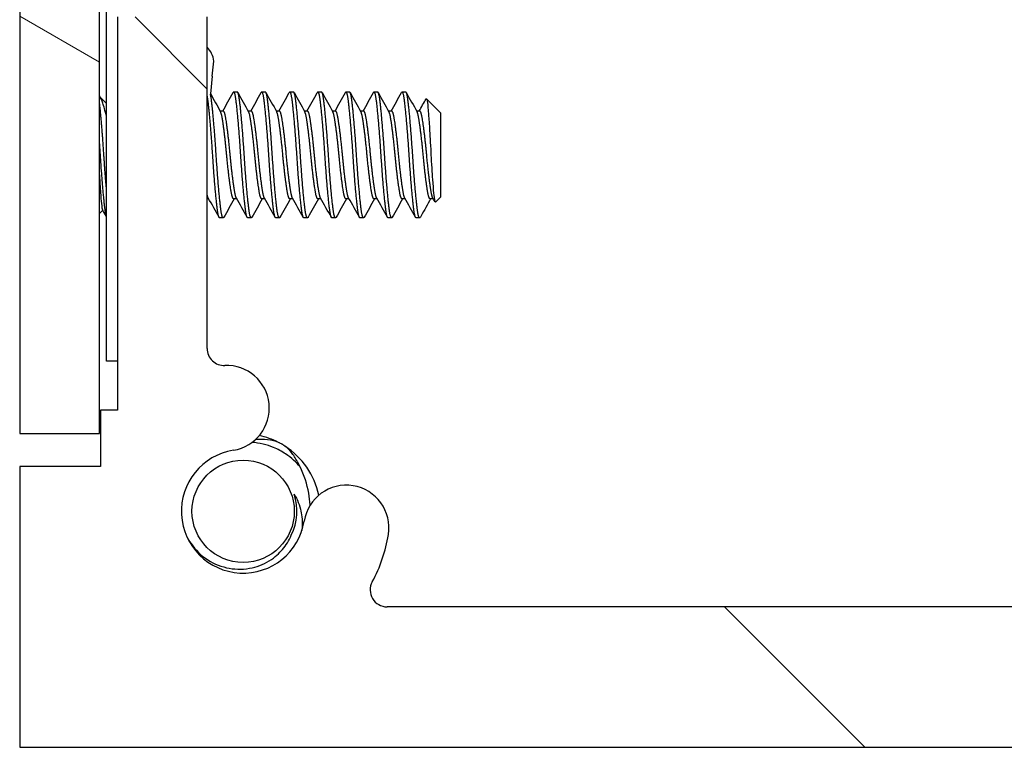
# Model space of a CAD drawing. Header units: millimetres. Extents: x 56 to 1798, y 64 to 1375.
# Tile 37 of 71: x 965 to 987, y 453 to 470. Entities that reach past the tile are written whole.
import ezdxf

# ---------------------------------------------------------------- set-up
doc = ezdxf.new("R2010")
doc.units = ezdxf.units.MM
doc.header["$LTSCALE"] = 6.666667
doc.layers.add('Hatch (ANSI)', color=7, linetype='Continuous', lineweight=18)
doc.layers.add('Visible (ANSI)', color=7, linetype='Continuous', lineweight=25)

msp = doc.modelspace()

# ---------------------------------------------------------------- hatches: boundary and pattern name
at = {"layer": 'Hatch (ANSI)'}
h = msp.add_hatch(dxfattribs=at)
h.set_pattern_fill('ANSI31', color=256, scale=169.333333, angle=105, style=0)
h.set_pattern_definition([(150, (0, 0), (-10.58333, -18.33087), [])])
h.paths.add_polyline_path([(964.6909, 460.1469), (966.4943, 460.1469), (966.4943, 1004.7483), (964.6909, 1004.7483)])
h = msp.add_hatch(dxfattribs=at)
h.set_pattern_fill('ANSI31', color=256, scale=169.333333, angle=90, style=0)
h.set_pattern_definition([(135, (0, 0), (-14.9671, -14.9671), [])])
edge = h.paths.add_edge_path()
edge.add_line((964.6909, 459.4076), (964.6909, 453.0576))
edge.add_line((964.6909, 453.0576), (1008.3789, 453.0576))
edge.add_line((1008.3789, 453.0576), (1008.3789, 459.4076))
edge.add_line((1008.3789, 459.4076), (1006.5499, 459.4076))
edge.add_line((1006.5499, 459.4076), (1006.5499, 460.6776))
edge.add_line((1006.5499, 460.6776), (1006.1689, 460.6776))
edge.add_line((1006.1689, 460.6776), (1006.1689, 469.5676))
edge.add_line((1006.1689, 469.5676), (1004.1369, 469.5676))
edge.add_line((1004.1369, 469.5676), (1004.1369, 462.0689))
edge.add_ellipse((1003.7559, 462.0689), major_axis=(0.381, 0), ratio=1, start_angle=267.54327, end_angle=360, ccw=False)
edge.add_ellipse((1003.6982, 460.724), major_axis=(0.0414, 0.9643), ratio=1, start_angle=0, end_angle=173.33968)
edge.add_ellipse((1003.3239, 458.3916), major_axis=(0.2214, 1.3794), ratio=1, start_angle=108.23411, end_angle=360, ccw=False)
edge.add_ellipse((1000.9916, 458.0173), major_axis=(0.953, 0.1529), ratio=1, start_angle=0, end_angle=180)
edge.add_ellipse((1003.3239, 458.3916), major_axis=(-3.2854, -0.5272), ratio=1, start_angle=0, end_angle=19.53257)
edge.add_ellipse((1000.0696, 456.6136), major_axis=(0.3344, 0.1827), ratio=1, start_angle=241.35038, end_angle=360, ccw=False)
edge.add_line((1000.0696, 456.2326), (973.0003, 456.2326))
edge.add_ellipse((973.0003, 456.6136), major_axis=(0, -0.381), ratio=1, start_angle=241.35038, end_angle=360, ccw=False)
edge.add_ellipse((969.7459, 458.3916), major_axis=(2.92, -1.5953), ratio=1, start_angle=0, end_angle=19.53257)
edge.add_ellipse((972.0783, 458.0173), major_axis=(0.953, -0.1529), ratio=1, start_angle=0, end_angle=180)
edge.add_ellipse((969.7459, 458.3916), major_axis=(1.3794, -0.2214), ratio=1, start_angle=108.23411, end_angle=360, ccw=False)
edge.add_ellipse((969.3716, 460.724), major_axis=(0.1529, -0.953), ratio=1, start_angle=0, end_angle=173.33968)
edge.add_ellipse((969.3139, 462.0689), major_axis=(0.0163, -0.3806), ratio=1, start_angle=267.54327, end_angle=360, ccw=False)
edge.add_line((968.9329, 462.0689), (968.9329, 469.5676))
edge.add_line((968.9329, 469.5676), (966.9009, 469.5676))
edge.add_line((966.9009, 469.5676), (966.9009, 460.6776))
edge.add_line((966.9009, 460.6776), (966.5199, 460.6776))
edge.add_line((966.5199, 460.6776), (966.5199, 459.4076))
edge.add_line((966.5199, 459.4076), (964.6909, 459.4076))

# ---------------------------------------------------------------- linework, layer by layer
at = {"layer": 'Visible (ANSI)'}
for p, q in [((964.6909, 1004.7483), (964.6909, 460.1469)), ((966.4943, 460.1469), (966.4943, 1004.7483)), ((966.6509, 461.7826), (966.6509, 471.1326)), ((966.9009, 469.5676), (966.9009, 460.6776)), ((968.9329, 462.0689), (968.9329, 469.5676)), ((969.0476, 468.2269), (969.0842, 468.5679)), ((969.0476, 468.2269), (969.0043, 467.8238)), ((966.6509, 467.6103), (966.5096, 467.7517)), ((969.6122, 467.8685), (969.5328, 467.8685)), ((970.2472, 467.8685), (970.1678, 467.8685)), ((970.8822, 467.8685), (970.8028, 467.8685)), ((971.5172, 467.8685), (971.4378, 467.8685)), ((972.1522, 467.8685), (972.0728, 467.8685)), ((972.7872, 467.8685), (972.7078, 467.8685)), ((973.4222, 467.8685), (973.3428, 467.8685)), ((974.2159, 467.3923), (973.8929, 467.7153)), ((969.2947, 467.4389), (969.2252, 467.4389)), ((969.9297, 467.4389), (969.8602, 467.4389)), ((970.5647, 467.4389), (970.4952, 467.4389)), ((971.1997, 467.4389), (971.1302, 467.4389)), ((971.8347, 467.4389), (971.7652, 467.4389)), ((972.4697, 467.4389), (972.4002, 467.4389)), ((973.1047, 467.4389), (973.0352, 467.4389)), ((973.7397, 467.4389), (973.6702, 467.4389)), ((974.2159, 465.5), (974.2159, 467.3923)), ((968.9673, 465.4533), (968.9329, 465.4533)), ((969.6023, 465.4533), (969.5328, 465.4533)), ((970.2373, 465.4533), (970.1678, 465.4533)), ((970.8723, 465.4533), (970.8028, 465.4533)), ((971.5073, 465.4533), (971.4378, 465.4533)), ((972.1423, 465.4533), (972.0728, 465.4533)), ((972.7773, 465.4533), (972.7078, 465.4533)), ((973.4123, 465.4533), (973.3428, 465.4533)), ((974.0473, 465.4533), (973.9778, 465.4533)), ((974.2159, 465.5), (974.0972, 465.3812)), ((966.5694, 465.2004), (966.4943, 465.1253)), ((969.2947, 465.0237), (969.2153, 465.0237)), ((969.9297, 465.0237), (969.8503, 465.0237)), ((970.5647, 465.0237), (970.4853, 465.0237)), ((971.1997, 465.0237), (971.1203, 465.0237)), ((971.8347, 465.0237), (971.7553, 465.0237)), ((972.4697, 465.0237), (972.3903, 465.0237)), ((973.1047, 465.0237), (973.0253, 465.0237)), ((973.7397, 465.0237), (973.6603, 465.0237)), ((968.942, 461.9862), (968.9444, 461.9845)), ((968.9444, 461.9845), (968.9429, 461.9825)), ((966.9009, 461.7826), (966.6509, 461.7826)), ((966.9009, 460.6776), (966.5199, 460.6776)), ((966.5199, 460.6776), (966.5199, 459.4076)), ((964.6909, 460.1469), (966.4943, 460.1469)), ((964.6909, 459.4076), (964.6909, 453.0576)), ((966.5199, 459.4076), (964.6909, 459.4076)), ((1000.0696, 456.2326), (973.0003, 456.2326)), ((964.6909, 453.0576), (1008.3789, 453.0576))]:
    msp.add_line(p, q, dxfattribs=at)
msp.add_circle((969.7459, 458.3916), 1.1573, dxfattribs=at)
for centre, radius, start, end in [((968.4914, 468.4755), 0.6, 8.86585, 42.61719), ((969.3139, 462.0689), 0.381, 180, 272.45673), ((969.3716, 460.724), 0.9652, 279.11705, 92.45673), ((969.7459, 458.3916), 1.75, 62.73718, 77.96894), ((969.7459, 458.3916), 1.397, 99.11705, 350.88295), ((969.7459, 458.3916), 1.75, 12.03106, 57.26282), ((972.0783, 458.0173), 0.9652, 350.88295, 170.88295), ((969.7459, 458.3916), 1.2156, 333.64437, 18.64437), ((969.7459, 458.3916), 3.3274, 331.35038, 350.88295), ((973.0003, 456.6136), 0.381, 151.35038, 270)]:
    msp.add_arc(centre, radius, start, end, dxfattribs=at)
for points in [[(966.4943, 467.7789), (966.5052, 467.7595), (966.5161, 467.7401), (966.5269, 467.7207)], [(969.0051, 467.8312), (969.0815, 467.6946), (969.158, 467.558), (969.235, 467.4217)], [(969.2848, 467.4389), (969.3631, 467.5778), (969.441, 467.7169), (969.5189, 467.8561)], [(969.6262, 467.8561), (969.7072, 467.7112), (969.7884, 467.5663), (969.87, 467.4217)], [(969.9198, 467.4389), (969.9981, 467.5778), (970.076, 467.7169), (970.1539, 467.8561)], [(970.2612, 467.8561), (970.3422, 467.7112), (970.4234, 467.5663), (970.505, 467.4217)], [(970.5548, 467.4389), (970.6331, 467.5778), (970.711, 467.7169), (970.7889, 467.8561)], [(970.8962, 467.8561), (970.9772, 467.7112), (971.0584, 467.5663), (971.14, 467.4217)], [(971.1898, 467.4389), (971.2681, 467.5778), (971.346, 467.7169), (971.4239, 467.8561)], [(971.5312, 467.8561), (971.6122, 467.7112), (971.6934, 467.5663), (971.775, 467.4217)], [(971.8248, 467.4389), (971.9031, 467.5778), (971.981, 467.7169), (972.0589, 467.8561)], [(972.1662, 467.8561), (972.2472, 467.7112), (972.3284, 467.5663), (972.41, 467.4217)], [(972.4598, 467.4389), (972.5381, 467.5778), (972.616, 467.7169), (972.6939, 467.8561)], [(972.8012, 467.8561), (972.8822, 467.7112), (972.9634, 467.5663), (973.045, 467.4217)], [(973.0948, 467.4389), (973.1731, 467.5778), (973.251, 467.7169), (973.3289, 467.8561)], [(973.4362, 467.8561), (973.5172, 467.7112), (973.5984, 467.5663), (973.68, 467.4217)], [(973.7298, 467.4389), (973.781, 467.5297), (973.832, 467.6206), (973.8829, 467.7115)], [(969.2014, 465.0361), (969.1203, 465.1811), (969.0391, 465.3259), (968.9575, 465.4706)], [(969.5427, 465.4533), (969.4644, 465.3144), (969.3865, 465.1753), (969.3087, 465.0361)], [(969.8364, 465.0361), (969.7553, 465.1811), (969.6741, 465.3259), (969.5925, 465.4706)], [(970.1777, 465.4533), (970.0994, 465.3144), (970.0215, 465.1753), (969.9437, 465.0361)], [(970.4714, 465.0361), (970.3903, 465.1811), (970.3091, 465.3259), (970.2275, 465.4706)], [(970.8127, 465.4533), (970.7344, 465.3144), (970.6565, 465.1753), (970.5787, 465.0361)], [(971.1064, 465.0361), (971.0253, 465.1811), (970.9441, 465.3259), (970.8625, 465.4706)], [(971.4477, 465.4533), (971.3694, 465.3144), (971.2915, 465.1753), (971.2137, 465.0361)], [(971.7414, 465.0361), (971.6603, 465.1811), (971.5791, 465.3259), (971.4975, 465.4706)], [(972.0827, 465.4533), (972.0044, 465.3144), (971.9265, 465.1753), (971.8487, 465.0361)], [(972.3764, 465.0361), (972.2953, 465.1811), (972.2141, 465.3259), (972.1325, 465.4706)], [(972.7177, 465.4533), (972.6394, 465.3144), (972.5615, 465.1753), (972.4837, 465.0361)], [(973.0114, 465.0361), (972.9303, 465.1811), (972.8491, 465.3259), (972.7675, 465.4706)], [(973.3527, 465.4533), (973.2744, 465.3144), (973.1965, 465.1753), (973.1187, 465.0361)], [(973.6464, 465.0361), (973.5653, 465.1811), (973.4841, 465.3259), (973.4025, 465.4706)], [(973.9877, 465.4533), (973.9155, 465.3252), (973.8435, 465.1968), (973.7717, 465.0684)], [(974.0854, 465.3855), (974.0695, 465.4139), (974.0535, 465.4422), (974.0375, 465.4706)], [(966.6509, 465.0548), (966.6221, 465.1063), (966.5933, 465.1578), (966.5644, 465.2094)], [(973.7717, 465.0684), (973.761, 465.0493), (973.7503, 465.0343), (973.7397, 465.0237)], [(970.2978, 460.0094), (970.2072, 460.0161), (970.116, 460.0175), (970.0248, 460.0134)], [(970.8978, 458.7802), (970.9727, 458.6606), (971.0248, 458.5305), (971.0533, 458.3916)], [(971.0533, 458.3916), (971.0713, 458.3043), (971.0951, 458.1501), (971.0729, 457.9547)]]:
    msp.add_open_spline(points, degree=3, dxfattribs=at)
for points, weights, knots in [([(969.0566, 466.4461), (969.0037, 467.2673), (968.9507, 467.6779), (968.943, 467.7378), (968.9347, 467.7795)], [1, 0.866025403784, 1, 0.977953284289, 0.963162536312], [0.5625, 0.5625, 0.5625, 0.572916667, 0.572916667, 0.574630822, 0.574630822, 0.574630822]), ([(969.1359, 466.4461), (969.083, 467.2673), (969.0301, 467.6779), (969.0174, 467.7769), (969.0031, 467.8253)], [1, 0.866025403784, 1, 0.964058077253, 0.947400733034], [0.5, 0.5, 0.5, 0.510416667, 0.510416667, 0.513211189, 0.513211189, 0.513211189]), ([(969.6916, 466.4461), (969.6387, 467.2673), (969.5857, 467.6779), (969.5546, 467.9199), (969.5189, 467.8561)], [1, 0.866025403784, 1, 0.916453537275, 0.937106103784], [0.5, 0.5, 0.5, 0.510416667, 0.510416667, 0.516912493, 0.516912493, 0.516912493]), ([(969.7709, 466.4461), (969.718, 467.2673), (969.6651, 467.6779), (969.6406, 467.8685), (969.6122, 467.8685)], [1, 0.866025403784, 1, 0.933012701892, 0.933012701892], [0.4375, 0.4375, 0.4375, 0.447916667, 0.447916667, 0.453125, 0.453125, 0.453125]), ([(970.3266, 466.4461), (970.2737, 467.2673), (970.2207, 467.6779), (970.1896, 467.9199), (970.1539, 467.8561)], [1, 0.866025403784, 1, 0.916453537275, 0.937106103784], [0.4375, 0.4375, 0.4375, 0.447916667, 0.447916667, 0.454412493, 0.454412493, 0.454412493]), ([(970.4059, 466.4461), (970.353, 467.2673), (970.3001, 467.6779), (970.2756, 467.8685), (970.2472, 467.8685)], [1, 0.866025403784, 1, 0.933012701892, 0.933012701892], [0.375, 0.375, 0.375, 0.385416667, 0.385416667, 0.390625, 0.390625, 0.390625]), ([(970.9616, 466.4461), (970.9087, 467.2673), (970.8557, 467.6779), (970.8246, 467.9199), (970.7889, 467.8561)], [1, 0.866025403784, 1, 0.916453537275, 0.937106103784], [0.375, 0.375, 0.375, 0.385416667, 0.385416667, 0.391912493, 0.391912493, 0.391912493]), ([(971.0409, 466.4461), (970.988, 467.2673), (970.9351, 467.6779), (970.9106, 467.8685), (970.8822, 467.8685)], [1, 0.866025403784, 1, 0.933012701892, 0.933012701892], [0.3125, 0.3125, 0.3125, 0.322916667, 0.322916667, 0.328125, 0.328125, 0.328125]), ([(971.5966, 466.4461), (971.5437, 467.2673), (971.4907, 467.6779), (971.4596, 467.9199), (971.4239, 467.8561)], [1, 0.866025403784, 1, 0.916453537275, 0.937106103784], [0.3125, 0.3125, 0.3125, 0.322916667, 0.322916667, 0.329412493, 0.329412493, 0.329412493]), ([(971.6759, 466.4461), (971.623, 467.2673), (971.5701, 467.6779), (971.5456, 467.8685), (971.5172, 467.8685)], [1, 0.866025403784, 1, 0.933012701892, 0.933012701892], [0.25, 0.25, 0.25, 0.260416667, 0.260416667, 0.265625, 0.265625, 0.265625]), ([(972.2316, 466.4461), (972.1787, 467.2673), (972.1257, 467.6779), (972.0946, 467.9199), (972.0589, 467.8561)], [1, 0.866025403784, 1, 0.916453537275, 0.937106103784], [0.25, 0.25, 0.25, 0.260416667, 0.260416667, 0.266912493, 0.266912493, 0.266912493]), ([(972.3109, 466.4461), (972.258, 467.2673), (972.2051, 467.6779), (972.1806, 467.8685), (972.1522, 467.8685)], [1, 0.866025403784, 1, 0.933012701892, 0.933012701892], [0.1875, 0.1875, 0.1875, 0.197916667, 0.197916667, 0.203125, 0.203125, 0.203125]), ([(972.8666, 466.4461), (972.8137, 467.2673), (972.7607, 467.6779), (972.7296, 467.9199), (972.6939, 467.8561)], [1, 0.866025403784, 1, 0.916453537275, 0.937106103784], [0.1875, 0.1875, 0.1875, 0.197916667, 0.197916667, 0.204412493, 0.204412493, 0.204412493]), ([(972.9459, 466.4461), (972.893, 467.2673), (972.8401, 467.6779), (972.8156, 467.8685), (972.7872, 467.8685)], [1, 0.866025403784, 1, 0.933012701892, 0.933012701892], [0.125, 0.125, 0.125, 0.135416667, 0.135416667, 0.140625, 0.140625, 0.140625]), ([(973.5016, 466.4461), (973.4487, 467.2673), (973.3957, 467.6779), (973.3646, 467.9199), (973.3289, 467.8561)], [1, 0.866025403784, 1, 0.916453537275, 0.937106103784], [0.125, 0.125, 0.125, 0.135416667, 0.135416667, 0.141912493, 0.141912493, 0.141912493]), ([(973.5809, 466.4461), (973.528, 467.2673), (973.4751, 467.6779), (973.4506, 467.8685), (973.4222, 467.8685)], [1, 0.866025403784, 1, 0.933012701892, 0.933012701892], [0.0625, 0.0625, 0.0625, 0.072916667, 0.072916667, 0.078125, 0.078125, 0.078125]), ([(969.5328, 465.4533), (969.5045, 465.4533), (969.4799, 465.5863), (969.427, 465.8729), (969.3741, 466.4461), (969.3212, 467.0193), (969.2682, 467.3059), (969.2527, 467.3903), (969.235, 467.4217)], [0.933012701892, 0.933012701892, 1, 0.866025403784, 1, 0.866025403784, 1, 0.956426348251, 0.941196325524], [0.484375, 0.484375, 0.484375, 0.489583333, 0.489583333, 0.5, 0.5, 0.510416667, 0.510416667, 0.513804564, 0.513804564, 0.513804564]), ([(969.5925, 465.4706), (969.5749, 465.5019), (969.5593, 465.5863), (969.5064, 465.8729), (969.4534, 466.4461), (969.4005, 467.0193), (969.3476, 467.3059), (969.3231, 467.4389), (969.2947, 467.4389)], [0.941196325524, 0.956426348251, 1, 0.866025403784, 1, 0.866025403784, 1, 0.933012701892, 0.933012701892], [0.486195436, 0.486195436, 0.486195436, 0.489583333, 0.489583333, 0.5, 0.5, 0.510416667, 0.510416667, 0.515625, 0.515625, 0.515625]), ([(970.1678, 465.4533), (970.1395, 465.4533), (970.1149, 465.5863), (970.062, 465.8729), (970.0091, 466.4461), (969.9562, 467.0193), (969.9032, 467.3059), (969.8877, 467.3903), (969.87, 467.4217)], [0.933012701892, 0.933012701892, 1, 0.866025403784, 1, 0.866025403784, 1, 0.956426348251, 0.941196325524], [0.421875, 0.421875, 0.421875, 0.427083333, 0.427083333, 0.4375, 0.4375, 0.447916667, 0.447916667, 0.451304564, 0.451304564, 0.451304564]), ([(970.2275, 465.4706), (970.2099, 465.5019), (970.1943, 465.5863), (970.1414, 465.8729), (970.0884, 466.4461), (970.0355, 467.0193), (969.9826, 467.3059), (969.9581, 467.4389), (969.9297, 467.4389)], [0.941196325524, 0.956426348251, 1, 0.866025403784, 1, 0.866025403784, 1, 0.933012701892, 0.933012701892], [0.423695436, 0.423695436, 0.423695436, 0.427083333, 0.427083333, 0.4375, 0.4375, 0.447916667, 0.447916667, 0.453125, 0.453125, 0.453125]), ([(970.8028, 465.4533), (970.7745, 465.4533), (970.7499, 465.5863), (970.697, 465.8729), (970.6441, 466.4461), (970.5912, 467.0193), (970.5382, 467.3059), (970.5227, 467.3903), (970.505, 467.4217)], [0.933012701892, 0.933012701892, 1, 0.866025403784, 1, 0.866025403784, 1, 0.956426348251, 0.941196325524], [0.359375, 0.359375, 0.359375, 0.364583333, 0.364583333, 0.375, 0.375, 0.385416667, 0.385416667, 0.388804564, 0.388804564, 0.388804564]), ([(970.8625, 465.4706), (970.8449, 465.5019), (970.8293, 465.5863), (970.7764, 465.8729), (970.7234, 466.4461), (970.6705, 467.0193), (970.6176, 467.3059), (970.5931, 467.4389), (970.5647, 467.4389)], [0.941196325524, 0.956426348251, 1, 0.866025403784, 1, 0.866025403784, 1, 0.933012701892, 0.933012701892], [0.361195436, 0.361195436, 0.361195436, 0.364583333, 0.364583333, 0.375, 0.375, 0.385416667, 0.385416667, 0.390625, 0.390625, 0.390625]), ([(971.4378, 465.4533), (971.4095, 465.4533), (971.3849, 465.5863), (971.332, 465.8729), (971.2791, 466.4461), (971.2262, 467.0193), (971.1732, 467.3059), (971.1577, 467.3903), (971.14, 467.4217)], [0.933012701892, 0.933012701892, 1, 0.866025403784, 1, 0.866025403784, 1, 0.956426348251, 0.941196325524], [0.296875, 0.296875, 0.296875, 0.302083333, 0.302083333, 0.3125, 0.3125, 0.322916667, 0.322916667, 0.326304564, 0.326304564, 0.326304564]), ([(971.4975, 465.4706), (971.4799, 465.5019), (971.4643, 465.5863), (971.4114, 465.8729), (971.3584, 466.4461), (971.3055, 467.0193), (971.2526, 467.3059), (971.2281, 467.4389), (971.1997, 467.4389)], [0.941196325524, 0.956426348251, 1, 0.866025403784, 1, 0.866025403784, 1, 0.933012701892, 0.933012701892], [0.298695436, 0.298695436, 0.298695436, 0.302083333, 0.302083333, 0.3125, 0.3125, 0.322916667, 0.322916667, 0.328125, 0.328125, 0.328125]), ([(972.0728, 465.4533), (972.0445, 465.4533), (972.0199, 465.5863), (971.967, 465.8729), (971.9141, 466.4461), (971.8612, 467.0193), (971.8082, 467.3059), (971.7927, 467.3903), (971.775, 467.4217)], [0.933012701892, 0.933012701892, 1, 0.866025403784, 1, 0.866025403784, 1, 0.956426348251, 0.941196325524], [0.234375, 0.234375, 0.234375, 0.239583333, 0.239583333, 0.25, 0.25, 0.260416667, 0.260416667, 0.263804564, 0.263804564, 0.263804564]), ([(972.1325, 465.4706), (972.1149, 465.5019), (972.0993, 465.5863), (972.0464, 465.8729), (971.9934, 466.4461), (971.9405, 467.0193), (971.8876, 467.3059), (971.8631, 467.4389), (971.8347, 467.4389)], [0.941196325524, 0.956426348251, 1, 0.866025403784, 1, 0.866025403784, 1, 0.933012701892, 0.933012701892], [0.236195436, 0.236195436, 0.236195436, 0.239583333, 0.239583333, 0.25, 0.25, 0.260416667, 0.260416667, 0.265625, 0.265625, 0.265625]), ([(972.7078, 465.4533), (972.6795, 465.4533), (972.6549, 465.5863), (972.602, 465.8729), (972.5491, 466.4461), (972.4962, 467.0193), (972.4432, 467.3059), (972.4277, 467.3903), (972.41, 467.4217)], [0.933012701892, 0.933012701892, 1, 0.866025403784, 1, 0.866025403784, 1, 0.956426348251, 0.941196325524], [0.171875, 0.171875, 0.171875, 0.177083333, 0.177083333, 0.1875, 0.1875, 0.197916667, 0.197916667, 0.201304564, 0.201304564, 0.201304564]), ([(972.7675, 465.4706), (972.7499, 465.5019), (972.7343, 465.5863), (972.6814, 465.8729), (972.6284, 466.4461), (972.5755, 467.0193), (972.5226, 467.3059), (972.4981, 467.4389), (972.4697, 467.4389)], [0.941196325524, 0.956426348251, 1, 0.866025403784, 1, 0.866025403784, 1, 0.933012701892, 0.933012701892], [0.173695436, 0.173695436, 0.173695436, 0.177083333, 0.177083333, 0.1875, 0.1875, 0.197916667, 0.197916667, 0.203125, 0.203125, 0.203125]), ([(973.3428, 465.4533), (973.3145, 465.4533), (973.2899, 465.5863), (973.237, 465.8729), (973.1841, 466.4461), (973.1312, 467.0193), (973.0782, 467.3059), (973.0627, 467.3903), (973.045, 467.4217)], [0.933012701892, 0.933012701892, 1, 0.866025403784, 1, 0.866025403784, 1, 0.956426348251, 0.941196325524], [0.109375, 0.109375, 0.109375, 0.114583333, 0.114583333, 0.125, 0.125, 0.135416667, 0.135416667, 0.138804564, 0.138804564, 0.138804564]), ([(973.4025, 465.4706), (973.3849, 465.5019), (973.3693, 465.5863), (973.3164, 465.8729), (973.2634, 466.4461), (973.2105, 467.0193), (973.1576, 467.3059), (973.1331, 467.4389), (973.1047, 467.4389)], [0.941196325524, 0.956426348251, 1, 0.866025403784, 1, 0.866025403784, 1, 0.933012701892, 0.933012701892], [0.111195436, 0.111195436, 0.111195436, 0.114583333, 0.114583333, 0.125, 0.125, 0.135416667, 0.135416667, 0.140625, 0.140625, 0.140625]), ([(973.9778, 465.4533), (973.9495, 465.4533), (973.9249, 465.5863), (973.872, 465.8729), (973.8191, 466.4461), (973.7662, 467.0193), (973.7132, 467.3059), (973.6977, 467.3903), (973.68, 467.4217)], [0.933012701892, 0.933012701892, 1, 0.866025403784, 1, 0.866025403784, 1, 0.956426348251, 0.941196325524], [0.046875, 0.046875, 0.046875, 0.052083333, 0.052083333, 0.0625, 0.0625, 0.072916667, 0.072916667, 0.076304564, 0.076304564, 0.076304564]), ([(974.0375, 465.4706), (974.0199, 465.5019), (974.0043, 465.5863), (973.9514, 465.8729), (973.8984, 466.4461), (973.8455, 467.0193), (973.7926, 467.3059), (973.7681, 467.4389), (973.7397, 467.4389)], [0.941196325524, 0.956426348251, 1, 0.866025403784, 1, 0.866025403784, 1, 0.933012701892, 0.933012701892], [0.048695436, 0.048695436, 0.048695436, 0.052083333, 0.052083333, 0.0625, 0.0625, 0.072916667, 0.072916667, 0.078125, 0.078125, 0.078125]), ([(966.6509, 465.062), (966.6358, 465.11), (966.6224, 465.2143), (966.5695, 465.6249), (966.5166, 466.4461)], [0.945725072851, 0.962194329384, 1, 0.866025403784, 1], [0.799143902, 0.799143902, 0.799143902, 0.802083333, 0.802083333, 0.8125, 0.8125, 0.8125]), ([(969.2153, 465.0237), (969.187, 465.0237), (969.1624, 465.2143), (969.1095, 465.6249), (969.0566, 466.4461)], [0.933012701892, 0.933012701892, 1, 0.866025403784, 1], [0.546875, 0.546875, 0.546875, 0.552083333, 0.552083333, 0.5625, 0.5625, 0.5625]), ([(969.3087, 465.0361), (969.273, 464.9723), (969.2418, 465.2143), (969.1889, 465.6249), (969.1359, 466.4461)], [0.937106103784, 0.916453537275, 1, 0.866025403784, 1], [0.483087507, 0.483087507, 0.483087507, 0.489583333, 0.489583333, 0.5, 0.5, 0.5]), ([(969.8503, 465.0237), (969.822, 465.0237), (969.7974, 465.2143), (969.7445, 465.6249), (969.6916, 466.4461)], [0.933012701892, 0.933012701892, 1, 0.866025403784, 1], [0.484375, 0.484375, 0.484375, 0.489583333, 0.489583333, 0.5, 0.5, 0.5]), ([(969.9437, 465.0361), (969.908, 464.9723), (969.8768, 465.2143), (969.8239, 465.6249), (969.7709, 466.4461)], [0.937106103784, 0.916453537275, 1, 0.866025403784, 1], [0.420587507, 0.420587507, 0.420587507, 0.427083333, 0.427083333, 0.4375, 0.4375, 0.4375]), ([(970.4853, 465.0237), (970.457, 465.0237), (970.4324, 465.2143), (970.3795, 465.6249), (970.3266, 466.4461)], [0.933012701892, 0.933012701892, 1, 0.866025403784, 1], [0.421875, 0.421875, 0.421875, 0.427083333, 0.427083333, 0.4375, 0.4375, 0.4375]), ([(970.5787, 465.0361), (970.543, 464.9723), (970.5118, 465.2143), (970.4589, 465.6249), (970.4059, 466.4461)], [0.937106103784, 0.916453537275, 1, 0.866025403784, 1], [0.358087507, 0.358087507, 0.358087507, 0.364583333, 0.364583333, 0.375, 0.375, 0.375]), ([(971.1203, 465.0237), (971.092, 465.0237), (971.0674, 465.2143), (971.0145, 465.6249), (970.9616, 466.4461)], [0.933012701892, 0.933012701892, 1, 0.866025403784, 1], [0.359375, 0.359375, 0.359375, 0.364583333, 0.364583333, 0.375, 0.375, 0.375]), ([(971.2137, 465.0361), (971.178, 464.9723), (971.1468, 465.2143), (971.0939, 465.6249), (971.0409, 466.4461)], [0.937106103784, 0.916453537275, 1, 0.866025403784, 1], [0.295587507, 0.295587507, 0.295587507, 0.302083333, 0.302083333, 0.3125, 0.3125, 0.3125]), ([(971.7553, 465.0237), (971.727, 465.0237), (971.7024, 465.2143), (971.6495, 465.6249), (971.5966, 466.4461)], [0.933012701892, 0.933012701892, 1, 0.866025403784, 1], [0.296875, 0.296875, 0.296875, 0.302083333, 0.302083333, 0.3125, 0.3125, 0.3125]), ([(971.8487, 465.0361), (971.813, 464.9723), (971.7818, 465.2143), (971.7289, 465.6249), (971.6759, 466.4461)], [0.937106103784, 0.916453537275, 1, 0.866025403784, 1], [0.233087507, 0.233087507, 0.233087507, 0.239583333, 0.239583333, 0.25, 0.25, 0.25]), ([(972.3903, 465.0237), (972.362, 465.0237), (972.3374, 465.2143), (972.2845, 465.6249), (972.2316, 466.4461)], [0.933012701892, 0.933012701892, 1, 0.866025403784, 1], [0.234375, 0.234375, 0.234375, 0.239583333, 0.239583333, 0.25, 0.25, 0.25]), ([(972.4837, 465.0361), (972.448, 464.9723), (972.4168, 465.2143), (972.3639, 465.6249), (972.3109, 466.4461)], [0.937106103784, 0.916453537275, 1, 0.866025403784, 1], [0.170587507, 0.170587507, 0.170587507, 0.177083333, 0.177083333, 0.1875, 0.1875, 0.1875]), ([(973.0253, 465.0237), (972.997, 465.0237), (972.9724, 465.2143), (972.9195, 465.6249), (972.8666, 466.4461)], [0.933012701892, 0.933012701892, 1, 0.866025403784, 1], [0.171875, 0.171875, 0.171875, 0.177083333, 0.177083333, 0.1875, 0.1875, 0.1875]), ([(973.1187, 465.0361), (973.083, 464.9723), (973.0518, 465.2143), (972.9989, 465.6249), (972.9459, 466.4461)], [0.937106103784, 0.916453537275, 1, 0.866025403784, 1], [0.108087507, 0.108087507, 0.108087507, 0.114583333, 0.114583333, 0.125, 0.125, 0.125]), ([(973.6603, 465.0237), (973.632, 465.0237), (973.6074, 465.2143), (973.5545, 465.6249), (973.5016, 466.4461)], [0.933012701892, 0.933012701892, 1, 0.866025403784, 1], [0.109375, 0.109375, 0.109375, 0.114583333, 0.114583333, 0.125, 0.125, 0.125]), ([(973.7397, 465.0237), (973.7113, 465.0237), (973.6868, 465.2143), (973.6339, 465.6249), (973.5809, 466.4461)], [0.933012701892, 0.933012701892, 1, 0.866025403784, 1], [0.046875, 0.046875, 0.046875, 0.052083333, 0.052083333, 0.0625, 0.0625, 0.0625])]:
    msp.add_rational_spline(points, weights, degree=2, knots=knots, dxfattribs=at)
for points, weights in [([(966.5959, 466.4461), (966.5458, 467.2246), (966.4943, 467.6442)], [1, 0.872099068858, 0.988403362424]), ([(966.5166, 466.4461), (966.506, 466.61), (966.4943, 466.7695)], [1, 0.97005869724, 0.95350025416]), ([(966.6509, 465.7108), (966.6215, 466.0499), (966.5959, 466.4461)], [0.933103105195, 0.930551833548, 1]), ([(968.9575, 465.4706), (968.9448, 465.4932), (968.9329, 465.5442)], [0.941196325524, 0.952156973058, 0.977797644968])]:
    msp.add_rational_spline(points, weights, degree=2, dxfattribs=at)
for points, knots in [([(966.6509, 467.3305), (966.6486, 467.3401), (966.6463, 467.3496), (966.6108, 467.495), (966.5855, 467.5823), (966.5524, 467.6698), (966.5396, 467.698), (966.5269, 467.7207)], [-0.078849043, -0.078849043, -0.078849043, -0.078849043, -0.076431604, -0.076431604, -0.041316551, -0.041316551, -0.019660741, -0.019660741, -0.019660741, -0.019660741]), ([(973.8829, 467.7115), (973.8848, 467.7148), (973.8866, 467.7167), (973.8973, 467.7189), (973.9063, 467.6882), (973.9215, 467.5787), (973.9291, 467.4985), (973.9472, 467.2575), (973.9556, 467.134), (973.9693, 466.9141), (973.9745, 466.8262), (973.9861, 466.6192), (973.9913, 466.5192), (973.995, 466.4461)], [-0.15822158, -0.15822158, -0.15822158, -0.15822158, -0.1484776, -0.1484776, -0.10250817, -0.10250817, -0.06653819, -0.06653819, -0.03897493, -0.03897493, -0.02198565, -0.02198565, -0.000001, -0.000001, -0.000001, -0.000001]), ([(973.995, 466.4461), (973.9996, 466.3557), (974.0049, 466.2565), (974.017, 466.0562), (974.0226, 465.9709), (974.0367, 465.7719), (974.0453, 465.6677), (974.0602, 465.5162), (974.0677, 465.4444), (974.0841, 465.383), (974.0906, 465.3746), (974.0972, 465.3812)], [-0.2355869, -0.2355869, -0.2355869, -0.2355869, -0.20366001, -0.20366001, -0.17794617, -0.17794617, -0.13906218, -0.13906218, -0.107081, -0.107081, -0.08773085, -0.08773085, -0.08773085, -0.08773085]), ([(966.4943, 465.9997), (966.4974, 465.9445), (966.5005, 465.8908), (966.5125, 465.6912), (966.5214, 465.562), (966.5362, 465.3836), (966.5431, 465.3032), (966.5562, 465.2313), (966.5602, 465.2167), (966.5644, 465.2094)], [-0.1968102, -0.1968102, -0.1968102, -0.1968102, -0.17074357, -0.17074357, -0.09624881, -0.09624881, -0.0419821, -0.0419821, -0.01875945, -0.01875945, -0.01875945, -0.01875945]), ([(971.0345, 459.3974), (970.9462, 459.4997), (970.8377, 459.6004), (970.6201, 459.7452), (970.5291, 459.7938), (970.279, 459.8975), (970.115, 459.9368), (969.9481, 459.9498)], [-0.265576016, -0.265576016, -0.265576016, -0.265576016, -0.232047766, -0.232047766, -0.210242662, -0.210242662, -0.174708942, -0.174708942, -0.174708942, -0.174708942]), ([(970.6222, 459.9094), (970.6222, 459.9095), (970.6221, 459.9095), (970.6215, 459.9098), (970.621, 459.9101), (970.6194, 459.9111), (970.6183, 459.9117), (970.6152, 459.9134), (970.6131, 459.9146), (970.6, 459.9219), (970.5889, 459.9277), (970.5712, 459.9364), (970.5647, 459.9395), (970.4754, 459.9803), (970.3871, 460.0027), (970.2978, 460.0094)], [-0.034842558, -0.034842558, -0.034842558, -0.034842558, -0.03481885, -0.03481885, -0.034633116, -0.034633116, -0.034264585, -0.034264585, -0.033549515, -0.033549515, -0.029765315, -0.029765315, -0.027595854, -0.027595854, -0.000121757, -0.000121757, -0.000121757, -0.000121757]), ([(970.871, 459.6784), (970.8298, 459.739), (970.78, 459.7934), (970.7001, 459.8586), (970.676, 459.876), (970.6445, 459.8961), (970.6379, 459.9002), (970.6295, 459.9052), (970.6279, 459.9061), (970.6252, 459.9077), (970.6242, 459.9083), (970.6229, 459.909), (970.6226, 459.9092), (970.6222, 459.9094)], [-0.034472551, -0.034472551, -0.034472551, -0.034472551, -0.012435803, -0.012435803, -0.003526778, -0.003526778, -0.001193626, -0.001193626, -0.00060916, -0.00060916, -0.000268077, -0.000268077, -0.000152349, -0.000152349, -0.000152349, -0.000152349]), ([(971.0346, 459.3974), (970.9963, 459.4755), (970.9534, 459.5515), (970.8947, 459.6431), (970.883, 459.6609), (970.871, 459.6784)], [-0.032965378, -0.032965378, -0.032965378, -0.032965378, -0.006644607, -0.006644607, -0.00025435, -0.00025435, -0.00025435, -0.00025435]), ([(971.2627, 458.5342), (971.2572, 458.625), (971.2465, 458.7144), (971.1939, 459.0029), (971.128, 459.2066), (971.0345, 459.3974)], [0.146244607, 0.146244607, 0.146244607, 0.146244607, 0.172757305, 0.172757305, 0.234576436, 0.234576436, 0.234576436, 0.234576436]), ([(968.4861, 457.788), (968.5003, 457.7623), (968.5154, 457.737), (968.6206, 457.5726), (968.7407, 457.4396), (969.0362, 457.2288), (969.1994, 457.1557), (969.5323, 457.0803), (969.7098, 457.071), (970.0478, 457.1303), (970.1981, 457.1871), (970.4715, 457.3541), (970.5693, 457.4496), (970.7182, 457.6226), (970.7861, 457.733), (970.8352, 457.852)], [-0.21430823, -0.21430823, -0.21430823, -0.21430823, -0.20745079, -0.20745079, -0.16890819, -0.16890819, -0.13215384, -0.13215384, -0.09808162, -0.09808162, -0.06858842, -0.06858842, -0.0387126, -0.0387126, 0, 0, 0, 0])]:
    msp.add_open_spline(points, degree=3, knots=knots, dxfattribs=at)

doc.saveas('drawing.dxf')
